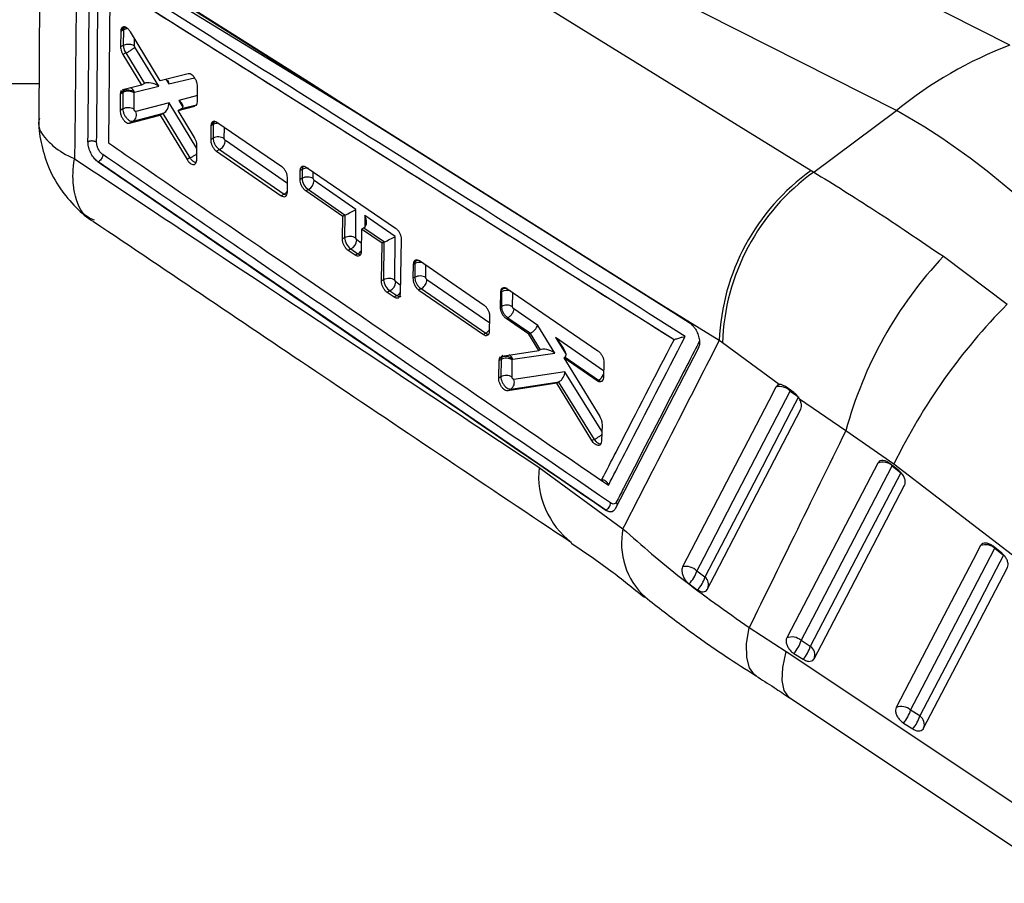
# Model space of a CAD drawing. Extents: x 54 to 317, y 26 to 285.
# Tile 3 of 23: x 166 to 198, y 27 to 55. Entities that reach past the tile are written whole.
import ezdxf

# ---------------------------------------------------------------- set-up
doc = ezdxf.new("R2010")
doc.units = 0
doc.layers.get('0').update_dxf_attribs({"linetype": 'CONTINUOUS'})

msp = doc.modelspace()

# ---------------------------------------------------------------- linework, layer by layer
at = {"color": 7, "linetype": 'CONTINUOUS'}
for p, q in [((198.3587, 54.4061), (174.377, 66.5455)), ((194.6245, 52.2504), (170.6427, 64.3898)), ((170.0367, 63.7495), (191.8175, 50.2786)), ((166.42, 60.0595), (166.3813, 51.9959)), ((168.5425, 57.4191), (176.8029, 52.2137)), ((168.357, 57.3791), (176.8029, 52.2137)), ((168.7301, 56.4378), (168.6757, 51.1902)), ((187.2986, 44.713), (168.7301, 56.4378)), ((169.0795, 54.8581), (169.0754, 54.3481)), ((169.0857, 54.914), (169.0795, 54.8581)), ((169.1676, 54.909), (169.0795, 54.8581)), ((169.174, 54.965), (169.0857, 54.914)), ((169.1676, 54.909), (169.1639, 54.3992)), ((170.3752, 53.2365), (169.3965, 54.8428)), ((169.1639, 54.3992), (169.0754, 54.3481)), ((169.2497, 54.148), (169.154, 54.0927)), ((169.1639, 54.3992), (169.1639, 54.3992)), ((169.2498, 54.148), (169.2497, 54.148)), ((169.2498, 54.148), (169.8629, 53.1445)), ((170.335, 53.0517), (169.5467, 54.3421)), ((169.154, 54.0927), (169.7689, 53.0903)), ((171.2991, 53.4599), (170.3752, 53.2365)), ((166.3868, 53.1345), (163.3127, 53.1392)), ((169.1524, 52.846), (169.0627, 52.7942)), ((169.1573, 52.8958), (169.0676, 52.844)), ((169.145, 52.9402), (169.1238, 52.9272)), ((169.7689, 53.0903), (169.145, 52.9402)), ((169.1524, 52.846), (169.1484, 52.3066)), ((169.5217, 52.8436), (169.5355, 52.8607)), ((169.5355, 52.8607), (170.335, 53.0517)), ((169.8605, 53.1431), (169.7689, 53.0903)), ((171.6047, 52.5441), (171.6107, 53.0436)), ((169.0627, 52.7942), (169.0581, 52.2545)), ((169.0676, 52.844), (169.0627, 52.7942)), ((169.5169, 52.2955), (169.5208, 52.8348)), ((169.5208, 52.8348), (169.5217, 52.8436)), ((171.6007, 52.4999), (171.6047, 52.5441)), ((169.1484, 52.3066), (169.0581, 52.2545)), ((170.67, 52.5038), (169.5731, 52.2213)), ((170.9718, 52.2536), (171.5237, 52.3984)), ((171.0777, 52.3147), (170.9718, 52.2536)), ((171.5105, 51.3625), (170.9718, 52.2536)), ((191.8969, 50.2299), (194.6245, 52.2504)), ((169.3706, 51.8385), (170.3755, 52.0986)), ((169.4871, 51.9057), (169.3706, 51.8385)), ((169.4871, 51.9057), (170.4884, 52.1636)), ((170.469, 52.1526), (170.3755, 52.0986)), ((170.3755, 52.0986), (171.2652, 50.6387)), ((170.469, 52.1526), (171.3603, 50.6936)), ((172.0474, 51.7498), (172.0416, 51.2988)), ((172.0549, 51.8094), (172.0474, 51.7498)), ((172.1243, 51.7942), (172.0474, 51.7498)), ((172.1315, 51.8536), (172.0549, 51.8094)), ((172.1243, 51.7942), (172.121, 51.3446)), ((174.382, 50.4055), (172.2476, 51.865)), ((172.121, 51.3446), (172.0416, 51.2988)), ((171.5808, 50.6239), (171.587, 51.1077)), ((172.3328, 50.9697), (172.2354, 50.9135)), ((172.2354, 50.9135), (174.367, 49.4524)), ((172.3328, 50.9697), (172.3329, 50.9697)), ((172.3329, 50.9697), (174.4582, 49.5051)), ((168.3331, 50.5654), (168.3148, 50.5787)), ((171.3603, 50.6936), (171.2652, 50.6387)), ((171.3603, 50.6936), (171.3604, 50.6935)), ((171.5778, 50.5859), (171.5808, 50.6239)), ((168.3339, 50.5658), (168.3331, 50.5654)), ((185.0484, 39.1039), (168.3331, 50.5654)), ((168.3339, 50.5658), (168.3342, 50.5656)), ((174.9863, 49.9879), (174.9912, 50.2793)), ((175.0515, 50.3141), (174.9912, 50.2793)), ((175.0515, 50.3141), (175.0494, 50.0243)), ((175.1896, 50.3939), (178.1266, 48.3874)), ((191.8175, 50.2786), (191.8969, 50.2299)), ((174.5675, 49.5677), (174.575, 50.0196)), ((175.0494, 50.0243), (174.9863, 49.9879)), ((175.4498, 49.9499), (175.4178, 50.0132)), ((176.826, 49.0015), (175.4498, 49.9499)), ((175.2581, 49.6548), (175.1763, 49.6076)), ((176.396, 48.7729), (175.1763, 49.6076)), ((175.2581, 49.6548), (176.4739, 48.8169)), ((174.4582, 49.5051), (174.367, 49.4524)), ((174.5625, 49.5192), (174.5675, 49.5677)), ((176.8192, 48.0581), (176.826, 49.0015)), ((176.382, 48.0296), (176.396, 48.7729)), ((176.4561, 48.8076), (176.396, 48.7729)), ((176.4561, 48.8076), (176.4507, 48.0692)), ((178.115, 48.1131), (177.116, 48.8016)), ((177.0107, 48.3523), (176.9961, 47.6085)), ((177.0855, 48.3955), (177.0107, 48.3523)), ((177.69, 47.8874), (177.0107, 48.3523)), ((177.0855, 48.3955), (177.763, 47.9286)), ((176.4507, 48.0692), (176.382, 48.0296)), ((176.8511, 47.9949), (176.8192, 48.0581)), ((178.1046, 46.6775), (178.115, 48.1131)), ((178.3158, 48.0067), (178.2782, 46.2259)), ((176.6594, 47.6998), (176.5711, 47.6489)), ((176.6594, 47.6998), (176.885, 47.5443)), ((177.6645, 46.6472), (177.69, 47.8874)), ((177.7451, 47.9192), (177.69, 47.8874)), ((177.7451, 47.9192), (177.7362, 46.6886)), ((176.7973, 47.4937), (176.5711, 47.6489)), ((176.885, 47.5443), (176.7973, 47.4937)), ((196.167, 47.457), (198.2623, 45.8794)), ((178.7114, 47.188), (178.7016, 46.7347)), ((178.7222, 47.2572), (178.7114, 47.188)), ((178.7627, 47.2176), (178.7114, 47.188)), ((178.7726, 47.2863), (178.7222, 47.2572)), ((178.7627, 47.2176), (178.7594, 46.768)), ((181.0475, 45.8445), (178.9137, 47.3043)), ((177.7362, 46.6886), (177.6645, 46.6472)), ((178.7594, 46.768), (178.7016, 46.7347)), ((178.1365, 46.6142), (178.1046, 46.6775)), ((178.9713, 46.393), (178.8933, 46.348)), ((178.9713, 46.393), (181.0967, 44.9283)), ((178.9713, 46.393), (178.9713, 46.393)), ((181.6302, 46.3671), (181.6084, 46.3545)), ((181.7979, 46.3944), (184.7945, 44.3477)), ((177.9449, 46.3192), (177.853, 46.2661)), ((178.079, 46.1109), (177.853, 46.2661)), ((177.9449, 46.3192), (178.1704, 46.1636)), ((178.1704, 46.1636), (178.079, 46.1109)), ((178.8933, 46.348), (181.025, 44.8869)), ((181.5831, 45.7935), (181.5948, 46.2776)), ((181.5948, 46.2776), (181.6084, 46.3545)), ((181.6177, 46.2908), (181.5948, 46.2776)), ((181.6177, 46.2908), (181.6141, 45.8114)), ((181.6141, 45.8114), (181.5831, 45.7935)), ((182.8105, 45.1851), (182.018, 45.7313)), ((188.789, 44.683), (186.9512, 45.8131)), ((186.9512, 45.8131), (187.7978, 45.2787)), ((181.2275, 45.0035), (181.2385, 45.4574)), ((181.8261, 45.4363), (181.7745, 45.4065)), ((182.5177, 44.898), (181.7745, 45.4065)), ((181.8261, 45.4363), (182.5668, 44.9259)), ((181.8261, 45.4363), (181.8261, 45.4363)), ((183.3726, 44.2701), (182.8105, 45.1851)), ((181.0967, 44.9283), (181.025, 44.8869)), ((181.2197, 44.9447), (181.2275, 45.0035)), ((182.5569, 44.9207), (182.5177, 44.898)), ((182.8457, 44.3542), (182.5177, 44.898)), ((182.5569, 44.9207), (182.8894, 44.3794)), ((188.1019, 44.4459), (185.3589, 39.1444)), ((187.3036, 44.7153), (187.2986, 44.713)), ((188.8897, 44.6074), (188.789, 44.683)), ((190.763, 43.2353), (188.8897, 44.6074)), ((181.5393, 44.0256), (181.5514, 44.098)), ((181.5514, 44.098), (181.5842, 44.1512)), ((181.6121, 44.1331), (181.5514, 44.098)), ((181.603, 44.1603), (181.6338, 44.1751)), ((181.6338, 44.1751), (182.8457, 44.3542)), ((181.9858, 44.0761), (183.3726, 44.2701)), ((182.8876, 44.3783), (182.8457, 44.3542)), ((183.7103, 44.1378), (183.6661, 44.1123)), ((183.6661, 44.1123), (184.8506, 42.1822)), ((184.7683, 43.3582), (183.6661, 44.1123)), ((183.7103, 44.1378), (184.8082, 43.3812)), ((181.5248, 43.4534), (181.5393, 44.0256)), ((181.6012, 44.0613), (181.5393, 44.0256)), ((181.6012, 44.0613), (181.597, 43.4951)), ((181.9655, 43.4839), (181.9697, 44.0504)), ((181.9697, 44.0504), (181.9715, 44.0626)), ((181.9715, 44.0626), (181.9858, 44.0761)), ((184.9849, 43.9602), (184.9717, 43.4753)), ((181.597, 43.4951), (181.5248, 43.4534)), ((183.7034, 43.6614), (182.0201, 43.4092)), ((184.9717, 43.4753), (184.9611, 43.4077)), ((183.4443, 43.2885), (181.8247, 43.0332)), ((181.9258, 43.0916), (183.5168, 43.3301)), ((183.4983, 43.3197), (183.4443, 43.2885)), ((184.596, 41.3922), (183.4443, 43.2885)), ((183.4983, 43.3197), (184.6691, 41.4344)), ((184.8082, 43.3812), (184.7683, 43.3582)), ((191.2471, 42.9721), (190.9646, 43.1719)), ((181.9258, 43.0916), (181.8247, 43.0332)), ((192.9559, 41.718), (191.4305, 42.762)), ((184.9282, 41.9184), (184.9129, 41.383)), ((194.5361, 40.621), (192.9559, 41.718)), ((184.6691, 41.4344), (184.596, 41.3922)), ((184.6691, 41.4344), (184.6692, 41.4344)), ((184.9129, 41.383), (184.9036, 41.3198)), ((194.7038, 40.4057), (194.4186, 40.6346)), ((194.4824, 40.5675), (194.7676, 40.3386)), ((202.7904, 34.2745), (194.5361, 40.621)), ((182.8528, 40.5129), (185.6171, 38.4902)), ((185.0529, 39.1065), (185.0484, 39.1039)), ((198.0873, 37.6905), (197.802, 37.9194)), ((197.8658, 37.8523), (198.151, 37.6234)), ((188.3171, 36.9052), (188.0483, 37.1012)), ((187.7916, 36.6858), (188.0652, 36.4869)), ((189.7746, 35.2442), (190.9856, 34.4581)), ((191.7852, 34.6236), (191.4813, 34.8166)), ((191.2473, 34.3901), (191.5512, 34.1971)), ((191.0993, 32.938), (200.2714, 26.8276)), ((195.3908, 32.3336), (195.0869, 32.5266)), ((194.8529, 32.1001), (195.1568, 31.9071))]:
    msp.add_line(p, q, dxfattribs=at)
at = {"color": 8, "linetype": 'CONTINUOUS'}
for p, q in [((169.5323, 54.3888), (169.534, 54.617)), ((170.5693, 53.2834), (170.6623, 53.13)), ((170.6623, 53.13), (171.5094, 53.3324)), ((171.6071, 52.7463), (170.992, 52.5865)), ((170.992, 52.5865), (171.1251, 52.3666)), ((171.5857, 51.0048), (170.67, 52.5038)), ((171.08, 52.3161), (171.5782, 52.4456)), ((176.8029, 52.2137), (187.8155, 45.2635)), ((172.4894, 51.3335), (172.4921, 51.6978)), ((174.5723, 49.8536), (172.5247, 51.2647)), ((175.4178, 50.0132), (175.4195, 50.2368)), ((177.116, 48.8016), (177.1132, 48.4148)), ((177.0016, 47.8911), (176.8511, 47.9949)), ((179.1278, 46.7569), (179.1308, 47.1559)), ((181.2338, 45.261), (179.1632, 46.688)), ((178.2842, 46.5124), (178.1365, 46.6142)), ((181.9826, 45.8003), (181.986, 46.2659)), ((184.9776, 43.6916), (183.3939, 44.783)), ((183.3939, 44.783), (183.7422, 44.227)), ((184.9219, 41.6993), (183.7034, 43.6614)), ((191.1234, 43.024), (191.1271, 43.0649)), ((191.1234, 43.024), (191.3682, 42.853)), ((194.488, 40.5795), (194.4824, 40.5675)), ((184.9101, 40.0855), (185.1396, 39.9285)), ((197.8715, 37.8643), (197.8658, 37.8523))]:
    msp.add_line(p, q, dxfattribs=at)
at = {"color": 7, "linetype": 'CONTINUOUS', "flags": 128}
for points in [[(176.6501, 52.3134), (176.4078, 52.4662), (175.3564, 53.1295), (171.1507, 55.7822), (168.396, 57.5192)], [(169.174, 54.965), (169.2141, 54.9833), (169.2416, 54.991)], [(186.9512, 45.8131), (186.5071, 46.0934), (182.3016, 48.7474), (176.6501, 52.3134)], [(172.2132, 51.8823), (172.1717, 51.8719), (172.1315, 51.8536)], [(190.6547, 43.1571), (190.4165, 42.6985), (189.4569, 40.8513), (187.58, 37.2374)], [(188.0483, 37.1012), (188.2881, 37.5632), (189.2474, 39.4111), (191.1234, 43.024)], [(191.3965, 42.8332), (191.1564, 42.3711), (190.1961, 40.5227), (188.3171, 36.9052)], [(188.3899, 36.4998), (188.6264, 36.9547), (189.5876, 38.8029), (191.473, 42.4277)], [(194.009, 40.6522), (193.7676, 40.1898), (192.8024, 38.3402), (191.0078, 34.9012)], [(191.4813, 34.8166), (191.7226, 35.279), (192.6878, 37.1286), (194.4824, 40.5675)], [(194.7676, 40.3386), (194.5263, 39.8762), (193.5611, 38.0267), (191.7852, 34.6236)], [(191.9094, 34.2165), (192.1507, 34.6789), (193.1159, 36.5285), (194.8917, 39.9315)], [(197.3924, 37.937), (197.1511, 37.4746), (196.1861, 35.6251), (194.6134, 32.6112)], [(195.0869, 32.5266), (195.3281, 32.989), (196.2932, 34.8385), (197.8658, 37.8523)], [(198.151, 37.6234), (197.9098, 37.1611), (196.9447, 35.3116), (195.3908, 32.3336)], [(195.515, 31.9264), (195.7562, 32.3888), (196.7213, 34.2383), (198.2751, 37.2163)], [(190.9856, 34.4581), (199.0805, 29.0645), (200.1577, 28.3468)]]:
    msp.add_lwpolyline(points, dxfattribs=at)
at = {"color": 8, "linetype": 'CONTINUOUS', "flags": 128}
for points in [[(169.1925, 55.0034), (169.174, 54.965), (169.174, 54.965), (169.174, 54.965)], [(172.1524, 51.8948), (172.1315, 51.8537), (172.1315, 51.8536), (172.1315, 51.8536)], [(178.8007, 47.3335), (178.7726, 47.2863), (178.7726, 47.2863), (178.7726, 47.2863)], [(190.004, 33.649), (189.9503, 33.6855), (189.7784, 33.9117), (189.6906, 34.254), (189.6893, 34.7024), (189.7746, 35.2442)], [(191.0986, 32.9379), (191.0748, 32.9551), (190.9209, 33.1672), (190.8539, 33.4953), (190.8757, 33.9298), (190.9856, 34.4581)]]:
    msp.add_lwpolyline(points, dxfattribs=at)
at = {"color": 8, "linetype": 'CONTINUOUS'}
for centre, radius, start, end in [((169.3317, 54.597), 0.3524, 93.93839, 117.73861), ((172.2917, 51.4732), 0.362, 89.64266, 117.55174), ((175.2222, 49.9827), 0.3728, 86.17085, 117.25257), ((174.3028, 49.807), 0.3395, 297.23369, 321.96693), ((176.729, 47.8471), 0.3406, 297.25632, 322.40223), ((178.9358, 46.8797), 0.3796, 81.83174, 117.13495), ((178.0152, 46.4653), 0.3393, 297.22926, 321.57368), ((181.7941, 45.9422), 0.3907, 70.47711, 116.83591), ((180.9364, 45.2373), 0.3481, 297.41014, 327.31621), ((181.7499, 43.994), 0.2498, 19.18694, 60.6047), ((185.6239, 40.2416), 2.7844, 174.40862, 232.36426), ((187.9551, 38.0122), 2.3863, 168.44617, 227.51002), ((188.1138, 36.6566), 0.3211, 337.02865, 50.72033)]:
    msp.add_arc(centre, radius, start, end, dxfattribs=at)
at = {"color": 7, "linetype": 'CONTINUOUS'}
for centre, radius, start, end in [((203.1587, 41.7793), 13.5084, 110.81378, 129.18085), ((169.3265, 52.5071), 0.381, 59.33169, 117.18649), ((169.3017, 52.6057), 0.324, 47.22506, 116.45946), ((169.299, 52.7717), 0.2526, 20.61859, 66.0512), ((169.3225, 51.9676), 0.3811, 59.34589, 117.18825), ((169.3462, 52.1136), 0.2511, 304.11388, 25.40122), ((172.2951, 51.0056), 0.3811, 59.34701, 117.18605), ((195.9814, 44.4076), 7.1977, 125.34558, 177.80731), ((175.2235, 49.6853), 0.3811, 59.34715, 117.18723), ((175.0923, 49.9723), 0.3582, 297.57992, 356.42149), ((196.1108, 44.3605), 7.2253, 125.67633, 178.04177), ((176.6249, 47.7302), 0.3812, 59.35691, 117.18847), ((176.4935, 48.0174), 0.3582, 297.5807, 356.40686), ((205.9708, 38.2036), 13.4811, 136.6542, 164.88885), ((178.8934, 47.0706), 0.2472, 90.78574, 119.24804), ((177.9103, 46.3495), 0.3812, 59.35749, 117.18879), ((178.9335, 46.429), 0.3811, 59.34627, 117.18781), ((177.779, 46.6367), 0.3582, 297.57621, 356.41135), ((181.7537, 46.139), 0.2593, 79.18846, 118.4289), ((181.7883, 45.4724), 0.3811, 59.34634, 117.18799), ((212.4703, 31.8616), 19.9591, 135.38623, 153.96838), ((181.7755, 43.7221), 0.3814, 59.40234, 117.19092), ((181.7451, 43.8598), 0.3039, 41.85276, 115.94236), ((181.7712, 43.1561), 0.3811, 59.34645, 117.18825), ((184.637, 43.7039), 0.3653, 297.9462, 338.5855), ((181.7819, 43.3071), 0.2591, 303.73731, 23.1859), ((190.7747, 42.688), 0.4842, 43.93982, 104.35037), ((194.176, 40.2202), 0.4631, 48.58638, 111.14294), ((197.5595, 37.505), 0.4631, 48.58573, 111.14624), ((187.697, 36.7664), 0.4853, 43.63116, 103.95743), ((187.2466, 37.3095), 0.8283, 311.14468, 345.43745), ((187.4947, 37.1155), 0.8489, 312.21957, 345.65562), ((191.1749, 34.4693), 0.4631, 48.59072, 111.14996), ((190.4221, 35.1203), 1.1018, 318.49596, 344.0031), ((190.726, 34.9272), 1.1019, 318.49739, 344.00341), ((191.5977, 34.3439), 0.3367, 337.7575, 56.16582), ((194.7806, 32.1793), 0.4631, 48.59226, 111.15374), ((194.0277, 32.8302), 1.1018, 318.49797, 344.00426), ((194.3316, 32.6372), 1.1018, 318.4983, 344.0044), ((195.2033, 32.0539), 0.3367, 337.75915, 56.16572)]:
    msp.add_arc(centre, radius, start, end, dxfattribs=at)
for centre, major_axis, ratio, start_param, end_param in [((169.3776, 54.7841), (-0.147, 0.2632), 0.5694106, 0.5489169, 0.7937408), ((170.1434, 52.9608), (0.3262, -0.1356), 0.4871686, 1.156834, 2.7731761), ((170.4706, 53.039), (0.1092, 0.2614), 0.6028652, 5.3031752, 5.8689163), ((169.3634, 52.7203), (-0.1477, 0.2647), 0.5691909, 0.5791568, 0.7933004), ((170.0061, 52.928), (-0.1694, 0.1983), 0.7791612, 6.1264564, 6.1397396), ((170.8004, 52.4955), (0.3237, -0.1316), 0.4908369, 5.9200993, 7.4313558), ((170.4783, 52.4128), (0.1066, 0.263), 0.6054887, 3.7841954, 5.2955312), ((170.934, 52.2748), (0.2278, 0.1064), 0.12059, 5.3371576, 5.350593), ((197.2673, 38.0131), (-10.6864, 15.0091), 0.4723199, 5.0374956, 5.5056831), ((170.6131, 52.1923), (0.2281, 0.1062), 0.1217802, 2.0913944, 2.1964019), ((172.3341, 51.6694), (-0.1469, 0.263), 0.5694299, 0.5320347, 0.7938111), ((175.2584, 49.9), (-0.1464, 0.2619), 0.5695974, 0.7931622, 2.3643384), ((176.6343, 48.9105), (0.2509, 0.1306), 0.0419604, 3.9972779, 5.559686), ((176.6328, 48.7056), (0.25, 0.0001), 0.5771721, 2.2593752, 2.3560608), ((176.9243, 48.7107), (-0.1632, 0.3135), 0.5999654, 3.2076574, 4.6901563), ((177.0855, 48.5996), (0.126, 0.2165), 0.5773832, 3.9308221, 4.0107313), ((176.6597, 47.945), (-0.1464, 0.2619), 0.5695974, 0.7933435, 2.3641398), ((177.9233, 48.0222), (0.2509, 0.1306), 0.0419604, 3.9972779, 5.559686), ((177.9218, 47.8172), (0.25, 0.0001), 0.5771721, 2.2593752, 2.3560608), ((178.9722, 47.0931), (-0.1468, 0.2626), 0.5694893, 0.4858026, 0.7940631), ((177.9452, 46.5643), (-0.1464, 0.2619), 0.5695974, 0.7933435, 2.3641398), ((181.8269, 46.1666), (-0.1466, 0.2622), 0.5695469, 0.4465869, 0.7943544), ((182.6189, 45.0941), (0.1846, 0.1752), 0.4247113, 4.06456, 5.6269682), ((182.8383, 44.7369), (0.3258, -0.1361), 0.4924442, 2.7287062, 2.7822978), ((183.2023, 44.6921), (-0.5213, 0.5447), 0.2681339, 3.0968256, 4.6236378), ((181.8106, 43.937), (-0.1467, 0.2625), 0.5695114, 0.470215, 0.7941697), ((183.0357, 44.1588), (-0.17, 0.2043), 0.7653113, 6.1421525, 6.152175), ((183.1809, 44.1791), (0.3336, -0.1572), 0.4776169, 1.1971938, 2.8131936), ((183.4818, 44.4994), (-0.2328, 0.3589), 0.4784689, 3.1167616, 3.1523565), ((183.5117, 43.5705), (0.1168, 0.2525), 0.6023206, 3.8231628, 5.3383499), ((183.6511, 43.346), (0.2334, 0.0978), 0.1713891, 2.1102161, 2.2103406)]:
    msp.add_ellipse(centre, major_axis=major_axis, ratio=ratio, start_param=start_param, end_param=end_param, dxfattribs=at)
at = {"color": 8, "linetype": 'CONTINUOUS'}
for centre, major_axis, ratio, start_param, end_param in [((169.3645, 52.719), (-0.1485, 0.2664), 0.5689599, 0.2432989, 0.5785706), ((175.2605, 50.1898), (-0.1464, 0.2619), 0.5695974, 0.3598103, 0.7931622), ((176.8853, 47.7894), (-0.1464, 0.2619), 0.5695974, 2.3641398, 2.6778537), ((178.1707, 46.4088), (-0.1464, 0.2619), 0.5695974, 2.3641398, 3.1494567), ((181.813, 43.9346), (-0.1483, 0.2659), 0.5690221, 0.008423, 0.4716075)]:
    msp.add_ellipse(centre, major_axis=major_axis, ratio=ratio, start_param=start_param, end_param=end_param, dxfattribs=at)
at = {"color": 7, "linetype": 'CONTINUOUS'}
for points, knots in [([(167.6318, 57.6511), (167.6209, 56.4819), (167.5992, 54.1539), (167.5729, 51.826), (167.5598, 50.6673)], [0, 0, 0, 0, 0.50223303, 1, 1, 1, 1]), ([(168.0008, 51.2266), (168.0019, 51.3374), (168.0073, 51.891), (168.0268, 53.9193), (168.0435, 55.8358), (168.0563, 57.3097)], [0, 0, 0, 0, 0.0545862, 0.272931, 1, 1, 1, 1]), ([(168.286, 51.2095), (168.2871, 51.3203), (168.2926, 51.8741), (168.3123, 53.903), (168.3291, 55.82), (168.342, 57.2943)], [0, 0, 0, 0, 0.05458654, 0.27293275, 1, 1, 1, 1]), ([(187.6669, 44.8192), (184.4976, 46.822), (178.1954, 50.8046), (171.8888, 54.7836), (168.7538, 56.7616)], [0, 0, 0, 0, 0.5028959, 1, 1, 1, 1]), ([(168.7311, 56.4384), (171.8239, 54.4877), (178.0164, 50.5821), (184.2056, 46.6736), (187.3033, 44.7155), (187.3036, 44.7153)], [0, 0, 0, 0, 0.4994087, 0.9999387, 1, 1, 1, 1]), ([(169.3965, 54.8428), (169.3773, 54.8705), (169.3389, 54.926), (169.2706, 54.9823), (169.204, 55.0101), (169.1459, 55.0044), (169.1045, 54.9706), (169.0915, 54.9313), (169.0857, 54.914)], [0, 0, 0, 0, 0.1731137, 0.3462127, 0.5195295, 0.6923943, 0.8642229, 1, 1, 1, 1]), ([(169.0754, 54.3481), (169.0765, 54.3269), (169.0792, 54.2765), (169.1041, 54.1857), (169.1372, 54.124), (169.154, 54.0927)], [0, 0, 0, 0, 0.2624953, 0.6253774, 1, 1, 1, 1]), ([(169.1639, 54.3992), (169.1857, 54.4093), (169.2294, 54.4296), (169.3128, 54.4421), (169.3979, 54.4392), (169.4658, 54.4227), (169.5088, 54.4038), (169.526, 54.3928), (169.5323, 54.3888)], [0, 0, 0, 0, 0.2032158, 0.406434, 0.6096481, 0.8128605, 0.9313432, 1, 1, 1, 1]), ([(169.1639, 54.3992), (169.1639, 54.3992), (169.1639, 54.3744), (169.1684, 54.3378), (169.1844, 54.2774), (169.2074, 54.2182), (169.2337, 54.1709), (169.2497, 54.148), (169.2497, 54.148)], [0, 0, 0, 0, 0.000212, 0.3208855, 0.4356282, 0.7019132, 0.9997873, 1, 1, 1, 1]), ([(169.2498, 54.148), (169.2628, 54.1542), (169.2889, 54.1666), (169.3318, 54.1898), (169.3754, 54.2151), (169.4181, 54.2421), (169.4584, 54.2694), (169.4942, 54.296), (169.525, 54.3209), (169.5395, 54.3351), (169.5467, 54.3421)], [0, 0, 0, 0, 0.1249987, 0.2500004, 0.375, 0.5000013, 0.6250025, 0.7499992, 0.8749999, 1, 1, 1, 1]), ([(169.5467, 54.3421), (169.5442, 54.3466), (169.5395, 54.3553), (169.5357, 54.3665), (169.533, 54.3777), (169.5326, 54.3841), (169.5323, 54.3888)], [0, 0, 0, 0, 0.29944986, 0.57045951, 0.68626728, 1, 1, 1, 1]), ([(171.6107, 53.0436), (171.6088, 53.0732), (171.6051, 53.1324), (171.5721, 53.2302), (171.5229, 53.3214), (171.4607, 53.3966), (171.3933, 53.4473), (171.3378, 53.4654), (171.3091, 53.4613), (171.2991, 53.4599)], [0, 0, 0, 0, 0.152615, 0.3052213, 0.4575925, 0.611823, 0.7648727, 0.918858, 1, 1, 1, 1]), ([(169.0984, 52.9116), (169.0872, 52.8946), (169.0743, 52.875), (169.0684, 52.8476), (169.0676, 52.844)], [0, 0, 0, 0, 0.87096041, 1, 1, 1, 1]), ([(169.0581, 52.2545), (169.06, 52.2251), (169.0639, 52.1663), (169.0967, 52.0691), (169.1457, 51.9781), (169.2076, 51.9024), (169.2749, 51.8514), (169.331, 51.8325), (169.3601, 51.8369), (169.3706, 51.8385)], [0, 0, 0, 0, 0.1511905, 0.3023597, 0.4528595, 0.6075947, 0.7600565, 0.9139425, 1, 1, 1, 1]), ([(169.1484, 52.3066), (169.1484, 52.3066), (169.1484, 52.2788), (169.1565, 52.2171), (169.191, 52.1248), (169.2444, 52.0357), (169.3103, 51.9635), (169.3842, 51.9145), (169.4438, 51.899), (169.4759, 51.9026), (169.487, 51.9057), (169.4871, 51.9057)], [0, 0, 0, 0, 0.0000896, 0.152213, 0.3083897, 0.4431607, 0.6109711, 0.7581991, 0.9119373, 0.9999101, 1, 1, 1, 1]), ([(169.5731, 52.2213), (169.5712, 52.221), (169.5659, 52.2203), (169.5559, 52.2237), (169.5436, 52.2331), (169.5325, 52.2467), (169.5237, 52.263), (169.5179, 52.2799), (169.5172, 52.2903), (169.5169, 52.2955)], [0, 0, 0, 0, 0.0866193, 0.2432122, 0.3931116, 0.558564, 0.7020004, 0.8509807, 1, 1, 1, 1]), ([(171.5432, 52.411), (171.5525, 52.4157), (171.5782, 52.4288), (171.5938, 52.4664), (171.5997, 52.4952), (171.6007, 52.4999)], [0, 0, 0, 0, 0.3249098, 0.8890125, 1, 1, 1, 1]), ([(166.3869, 51.999), (166.3862, 51.9923), (166.3608, 51.7285), (166.4445, 51.1975), (166.662, 50.4159), (167.0544, 49.6827), (167.5815, 49.0732), (167.9684, 48.7185), (168.1861, 48.5981), (168.187, 48.5976)], [0, 0, 0, 0, 0.0050292, 0.1986165, 0.3954295, 0.6132255, 0.8135872, 0.99924, 1, 1, 1, 1]), ([(172.2476, 51.865), (172.2253, 51.8774), (172.1806, 51.9023), (172.1211, 51.8989), (172.0764, 51.868), (172.0617, 51.8279), (172.0549, 51.8094)], [0, 0, 0, 0, 0.2595237, 0.5190963, 0.7774593, 1, 1, 1, 1]), ([(168.286, 51.2095), (168.2764, 51.2155), (168.2571, 51.2273), (168.2209, 51.2403), (168.1813, 51.2491), (168.1394, 51.253), (168.0971, 51.2518), (168.0562, 51.2457), (168.024, 51.2367), (168.0068, 51.2292), (168.0008, 51.2266)], [0, 0, 0, 0, 0.1325174, 0.2650251, 0.3975379, 0.5300583, 0.6625664, 0.7950829, 0.9275951, 1, 1, 1, 1]), ([(168.3148, 50.5787), (168.2774, 50.612), (168.2026, 50.6785), (168.1059, 50.8267), (168.0356, 50.99), (168.0038, 51.1284), (168.0015, 51.2021), (168.0008, 51.2266)], [0, 0, 0, 0, 0.2226232, 0.4452345, 0.6676392, 0.8896763, 1, 1, 1, 1]), ([(171.587, 51.1077), (171.586, 51.1288), (171.5837, 51.1792), (171.5595, 51.2698), (171.527, 51.3314), (171.5105, 51.3625)], [0, 0, 0, 0, 0.26235364, 0.62687531, 1, 1, 1, 1]), ([(172.0416, 51.2988), (172.0434, 51.2693), (172.0471, 51.2102), (172.08, 51.1123), (172.129, 51.0215), (172.1841, 50.9532), (172.2208, 50.9248), (172.2354, 50.9135)], [0, 0, 0, 0, 0.2134172, 0.4267938, 0.6411559, 0.8570305, 1, 1, 1, 1]), ([(172.121, 51.3446), (172.121, 51.3446), (172.121, 51.3168), (172.1291, 51.2563), (172.1637, 51.1623), (172.2166, 51.0745), (172.276, 51.0093), (172.3162, 50.9796), (172.3328, 50.9697), (172.3328, 50.9697)], [0, 0, 0, 0, 0.0001262, 0.2144462, 0.4254949, 0.6362883, 0.8495541, 0.9998748, 1, 1, 1, 1]), ([(172.3329, 50.9697), (172.3544, 50.9824), (172.3975, 51.0078), (172.455, 51.0707), (172.4993, 51.1449), (172.5215, 51.2129), (172.5239, 51.2513), (172.5247, 51.2647)], [0, 0, 0, 0, 0.2158737, 0.4317476, 0.647621, 0.8768006, 1, 1, 1, 1]), ([(172.5247, 51.2647), (172.5219, 51.2669), (172.5151, 51.2722), (172.5051, 51.2848), (172.4964, 51.301), (172.4905, 51.3181), (172.4898, 51.3284), (172.4894, 51.3335)], [0, 0, 0, 0, 0.15281492, 0.3713123, 0.58494337, 0.79535227, 1, 1, 1, 1]), ([(168.4898, 50.8051), (168.4746, 50.8168), (168.4364, 50.8464), (168.3789, 50.9177), (168.3272, 51.013), (168.2922, 51.1162), (168.2881, 51.1785), (168.286, 51.2095)], [0, 0, 0, 0, 0.1418488, 0.3564571, 0.5704813, 0.7858722, 1, 1, 1, 1]), ([(168.6757, 51.1902), (168.6858, 51.1833), (169.0431, 50.9383), (170.789, 49.7409), (176.1852, 46.0441), (181.2417, 42.5889), (184.9066, 40.0847)], [0, 0, 0, 0, 0.0018693, 0.0661233, 0.3231391, 1, 1, 1, 1]), ([(167.5598, 50.6673), (168.6978, 49.9122), (173.783, 46.5378), (178.8892, 43.1458), (182.8528, 40.5129)], [0, 0, 0, 0, 0.22378, 1, 1, 1, 1]), ([(168.3148, 50.5787), (168.3212, 50.5743), (168.3275, 50.5699), (168.3338, 50.5658), (168.3339, 50.5658)], [0, 0, 0, 0, 0.9977813, 1, 1, 1, 1]), ([(168.4898, 50.8051), (168.4883, 50.7874), (168.4856, 50.7557), (168.4654, 50.7012), (168.4335, 50.6475), (168.3868, 50.5964), (168.3518, 50.5758), (168.3342, 50.5656)], [0, 0, 0, 0, 0.1963135, 0.3521507, 0.5680999, 0.7840501, 1, 1, 1, 1]), ([(185.2078, 39.342), (181.3354, 41.9917), (175.7563, 45.8092), (170.192, 49.6348), (168.4898, 50.8051)], [0, 0, 0, 0, 0.6940824, 1, 1, 1, 1]), ([(171.2652, 50.6387), (171.2843, 50.6109), (171.3225, 50.5554), (171.3904, 50.4993), (171.4568, 50.4718), (171.5146, 50.4779), (171.5593, 50.5149), (171.5716, 50.5622), (171.5778, 50.5859)], [0, 0, 0, 0, 0.1668104, 0.3336046, 0.5006126, 0.6670986, 0.8324522, 1, 1, 1, 1]), ([(171.5834, 50.8272), (171.5783, 50.8234), (171.5615, 50.8107), (171.5282, 50.7882), (171.4857, 50.7611), (171.4422, 50.7356), (171.3994, 50.7122), (171.3734, 50.6998), (171.3604, 50.6935)], [0, 0, 0, 0, 0.0808241, 0.2646582, 0.4484953, 0.6323289, 0.8161624, 1, 1, 1, 1]), ([(168.3342, 50.5656), (170.0366, 49.3958), (175.601, 45.5721), (181.1804, 41.7555), (185.0528, 39.1065)], [0, 0, 0, 0, 0.3059264, 1, 1, 1, 1]), ([(174.575, 50.0196), (174.5733, 50.0492), (174.5699, 50.1083), (174.5374, 50.2062), (174.4886, 50.2971), (174.4336, 50.3656), (174.3967, 50.3941), (174.382, 50.4055)], [0, 0, 0, 0, 0.21319499, 0.42635111, 0.64056643, 0.85635073, 1, 1, 1, 1]), ([(174.9912, 50.2793), (174.9938, 50.3056), (174.999, 50.3581), (175.0335, 50.4093), (175.0835, 50.4317), (175.1386, 50.4243), (175.175, 50.4026), (175.1896, 50.3939)], [0, 0, 0, 0, 0.2137116, 0.4274196, 0.6412618, 0.8556991, 1, 1, 1, 1]), ([(175.1763, 49.6076), (175.1545, 49.6254), (175.1108, 49.6608), (175.0532, 49.7437), (175.0103, 49.8369), (174.9885, 49.9222), (174.987, 49.9694), (174.9863, 49.9879)], [0, 0, 0, 0, 0.21570001, 0.43140405, 0.64696958, 0.86191146, 1, 1, 1, 1]), ([(191.8969, 50.2299), (192.554, 49.8252), (193.8889, 49.0031), (195.3999, 47.9776), (196.167, 47.457)], [0, 0, 0, 0, 0.492278, 1, 1, 1, 1]), ([(174.367, 49.4524), (174.3892, 49.44), (174.4337, 49.415), (174.4932, 49.4183), (174.5406, 49.4507), (174.5551, 49.4962), (174.5625, 49.5192)], [0, 0, 0, 0, 0.24930202, 0.49864815, 0.74672166, 1, 1, 1, 1]), ([(168.1866, 48.6028), (170.702, 46.9078), (175.9344, 43.3819), (181.1915, 39.8658), (183.9214, 38.04)], [0, 0, 0, 0, 0.48072794, 1, 1, 1, 1]), ([(178.1266, 48.3874), (178.1485, 48.3697), (178.1922, 48.3342), (178.2497, 48.2513), (178.2923, 48.158), (178.3139, 48.0726), (178.3153, 48.0252), (178.3158, 48.0067)], [0, 0, 0, 0, 0.2157069, 0.4314198, 0.6470514, 0.8621247, 1, 1, 1, 1]), ([(176.5711, 47.6489), (176.5493, 47.6666), (176.5057, 47.7022), (176.4483, 47.7852), (176.4056, 47.8785), (176.384, 47.9638), (176.3826, 48.0111), (176.382, 48.0296)], [0, 0, 0, 0, 0.2157951, 0.4315752, 0.6472484, 0.8623047, 1, 1, 1, 1]), ([(176.9961, 47.6085), (176.9934, 47.5822), (176.988, 47.5296), (176.9534, 47.4783), (176.9034, 47.4558), (176.8483, 47.4631), (176.8119, 47.4849), (176.7973, 47.4937)], [0, 0, 0, 0, 0.2136141, 0.4272256, 0.6409351, 0.8552215, 1, 1, 1, 1]), ([(178.9137, 47.3043), (178.8914, 47.3168), (178.8467, 47.3416), (178.7868, 47.338), (178.7438, 47.3083), (178.7286, 47.2723), (178.7222, 47.2572)], [0, 0, 0, 0, 0.2687927, 0.5376461, 0.8051109, 1, 1, 1, 1]), ([(178.7016, 46.7347), (178.7032, 46.705), (178.7064, 46.6456), (178.7387, 46.5472), (178.7873, 46.4561), (178.8421, 46.3877), (178.8788, 46.3593), (178.8933, 46.348)], [0, 0, 0, 0, 0.2135322, 0.4270218, 0.6416118, 0.8577425, 1, 1, 1, 1]), ([(178.7594, 46.768), (178.7594, 46.768), (178.7594, 46.7402), (178.7675, 46.6797), (178.802, 46.5857), (178.855, 46.4979), (178.9142, 46.4325), (178.9549, 46.4032), (178.9713, 46.393), (178.9713, 46.393)], [0, 0, 0, 0, 0.00012616, 0.21449585, 0.42536603, 0.63615744, 0.84965197, 0.99987476, 1, 1, 1, 1]), ([(178.9713, 46.393), (178.9929, 46.4057), (179.036, 46.431), (179.0935, 46.494), (179.1376, 46.568), (179.1599, 46.6359), (179.1623, 46.6743), (179.1632, 46.688)], [0, 0, 0, 0, 0.2158683, 0.4317363, 0.6476043, 0.8745814, 1, 1, 1, 1]), ([(179.1632, 46.688), (179.1604, 46.6902), (179.1536, 46.6955), (179.1436, 46.7081), (179.1348, 46.7243), (179.1289, 46.7415), (179.1282, 46.7518), (179.1278, 46.7569)], [0, 0, 0, 0, 0.1525368, 0.3711487, 0.5849462, 0.7952717, 1, 1, 1, 1]), ([(177.853, 46.2661), (177.8312, 46.2839), (177.7876, 46.3195), (177.7303, 46.4025), (177.6878, 46.496), (177.6663, 46.5814), (177.665, 46.6287), (177.6645, 46.6472)], [0, 0, 0, 0, 0.2158063, 0.4315984, 0.6473166, 0.8624215, 1, 1, 1, 1]), ([(181.6084, 46.3545), (181.6185, 46.3736), (181.6387, 46.4118), (181.6917, 46.4323), (181.7471, 46.4247), (181.7835, 46.403), (181.7979, 46.3944)], [0, 0, 0, 0, 0.2734506, 0.5468448, 0.8212617, 1, 1, 1, 1]), ([(178.2782, 46.2259), (178.2754, 46.1996), (178.27, 46.1469), (178.2352, 46.0955), (178.1852, 46.073), (178.13, 46.0803), (178.0937, 46.1021), (178.079, 46.1109)], [0, 0, 0, 0, 0.2135989, 0.4271933, 0.6408635, 0.8551045, 1, 1, 1, 1]), ([(181.2385, 45.4574), (181.2371, 45.4871), (181.2341, 45.5465), (181.2022, 45.6449), (181.1538, 45.7361), (181.099, 45.8047), (181.0622, 45.8331), (181.0475, 45.8445)], [0, 0, 0, 0, 0.21330988, 0.42657875, 0.64101155, 0.85700957, 1, 1, 1, 1]), ([(181.7745, 45.4065), (181.7522, 45.4247), (181.7076, 45.461), (181.6492, 45.5459), (181.6061, 45.6413), (181.5848, 45.7277), (181.5836, 45.7753), (181.5831, 45.7935)], [0, 0, 0, 0, 0.2169567, 0.4339112, 0.6507796, 0.8665731, 1, 1, 1, 1]), ([(181.6141, 45.8114), (181.6141, 45.8114), (181.6141, 45.7836), (181.6223, 45.723), (181.6569, 45.6289), (181.7099, 45.541), (181.7693, 45.4759), (181.8095, 45.4462), (181.8261, 45.4363), (181.8261, 45.4363)], [0, 0, 0, 0, 0.0001261, 0.2147423, 0.4256624, 0.6364785, 0.8501703, 0.9998748, 1, 1, 1, 1]), ([(182.018, 45.7313), (182.0149, 45.7032), (182.0088, 45.6471), (181.9643, 45.5589), (181.9011, 45.4816), (181.8511, 45.4514), (181.8261, 45.4363)], [0, 0, 0, 0, 0.2499999, 0.5000004, 0.750001, 1, 1, 1, 1]), ([(182.018, 45.7313), (182.0152, 45.7335), (182.0084, 45.7388), (181.9984, 45.7514), (181.9896, 45.7677), (181.9837, 45.7849), (181.983, 45.7952), (181.9826, 45.8003)], [0, 0, 0, 0, 0.1516638, 0.3704603, 0.5843523, 0.7949025, 1, 1, 1, 1]), ([(187.7978, 45.2787), (187.8382, 45.2487), (187.891, 45.2094), (187.9386, 45.1507), (187.9498, 45.1369)], [0, 0, 0, 0, 0.7657207, 1, 1, 1, 1]), ([(187.9498, 45.1369), (187.9681, 45.1119), (188.0195, 45.0414), (188.087, 44.9034), (188.1343, 44.7354), (188.1434, 44.5789), (188.1227, 44.4882), (188.104, 44.4502), (188.102, 44.446)], [0, 0, 0, 0, 0.1181442, 0.3326959, 0.546979, 0.7606694, 0.9737072, 1, 1, 1, 1]), ([(181.025, 44.8869), (181.0472, 44.8745), (181.0918, 44.8496), (181.1515, 44.8531), (181.1972, 44.8844), (181.2125, 44.9254), (181.2197, 44.9447)], [0, 0, 0, 0, 0.2578575, 0.5157536, 0.77222, 1, 1, 1, 1]), ([(185.1396, 39.9285), (185.1793, 40.0053), (185.3776, 40.3893), (186.2197, 42.0193), (187.0227, 43.5729), (187.6669, 44.8192)], [0, 0, 0, 0, 0.0471122, 0.2355616, 1, 1, 1, 1]), ([(187.3036, 44.7153), (187.3149, 44.72), (187.3405, 44.7308), (187.3949, 44.7502), (187.4771, 44.7759), (187.5748, 44.8014), (187.6377, 44.8143), (187.6664, 44.8191), (187.6669, 44.8192)], [0, 0, 0, 0, 0.0844761, 0.1914934, 0.3607235, 0.6670609, 0.9934894, 1, 1, 1, 1]), ([(184.9066, 40.0847), (184.9285, 40.1272), (185.1092, 40.4768), (185.9062, 42.0194), (186.6818, 43.5198), (187.2986, 44.713)], [0, 0, 0, 0, 0.0275737, 0.2266558, 1, 1, 1, 1]), ([(188.1386, 44.668), (188.0989, 44.5912), (187.9001, 44.207), (187.0656, 42.5936), (186.1917, 40.9034), (185.477, 39.5208), (185.3976, 39.3671)], [0, 0, 0, 0, 0.0434774, 0.2173876, 0.9130279, 1, 1, 1, 1]), ([(185.6171, 38.4902), (186.2304, 39.6862), (187.2881, 41.7492), (188.3449, 43.8148), (188.789, 44.683)], [0, 0, 0, 0, 0.57971884, 1, 1, 1, 1]), ([(184.7945, 44.3477), (184.8168, 44.3295), (184.8614, 44.2931), (184.9196, 44.2083), (184.9625, 44.1128), (184.9836, 44.0263), (184.9846, 43.9785), (184.9849, 43.9602)], [0, 0, 0, 0, 0.2167681, 0.4335289, 0.650276, 0.8659705, 1, 1, 1, 1]), ([(181.8247, 43.0332), (181.8046, 43.0335), (181.7646, 43.0339), (181.6966, 43.0753), (181.6321, 43.142), (181.5773, 43.2295), (181.5392, 43.3269), (181.5249, 43.4035), (181.5248, 43.4429), (181.5248, 43.4534)], [0, 0, 0, 0, 0.1566795, 0.3133241, 0.4707682, 0.6287582, 0.7864713, 0.9432212, 1, 1, 1, 1]), ([(181.597, 43.4951), (181.597, 43.4951), (181.597, 43.4673), (181.605, 43.4069), (181.6394, 43.313), (181.6922, 43.2253), (181.7583, 43.1526), (181.831, 43.1034), (181.8883, 43.088), (181.9174, 43.0903), (181.9258, 43.0916), (181.9258, 43.0916)], [0, 0, 0, 0, 0.0000934, 0.1561496, 0.309581, 0.4629354, 0.6183004, 0.7760877, 0.9357496, 0.9999055, 1, 1, 1, 1]), ([(182.0201, 43.4092), (182.0187, 43.4091), (182.0139, 43.4087), (182.0043, 43.412), (181.9921, 43.4215), (181.981, 43.4352), (181.9723, 43.4514), (181.9665, 43.4685), (181.9658, 43.4788), (181.9655, 43.4839)], [0, 0, 0, 0, 0.0636528, 0.22384512, 0.38412021, 0.54210582, 0.69656932, 0.84853403, 1, 1, 1, 1]), ([(184.9611, 43.4077), (184.952, 43.3873), (184.9337, 43.3467), (184.883, 43.3215), (184.8257, 43.3248), (184.786, 43.3479), (184.7683, 43.3582)], [0, 0, 0, 0, 0.2622668, 0.5245015, 0.7875916, 1, 1, 1, 1]), ([(190.763, 43.2353), (190.7425, 43.23), (190.6968, 43.2184), (190.6697, 43.1788), (190.6547, 43.1571)], [0, 0, 0, 0, 0.4504788, 1, 1, 1, 1]), ([(190.9646, 43.1719), (190.934, 43.1905), (190.8705, 43.2289), (190.8024, 43.2397), (190.7689, 43.236), (190.763, 43.2353)], [0, 0, 0, 0, 0.4349817, 0.9007537, 1, 1, 1, 1]), ([(191.4305, 42.762), (191.4072, 42.7992), (191.3606, 42.8736), (191.2915, 42.9396), (191.2531, 42.9677), (191.2471, 42.9721)], [0, 0, 0, 0, 0.457278, 0.9144558, 1, 1, 1, 1]), ([(191.473, 42.4277), (191.4826, 42.4541), (191.5024, 42.5085), (191.4913, 42.618), (191.4602, 42.7061), (191.4352, 42.7531), (191.4305, 42.762)], [0, 0, 0, 0, 0.2976338, 0.6126129, 0.9272798, 1, 1, 1, 1]), ([(184.8506, 42.1822), (184.8629, 42.1598), (184.8919, 42.1074), (184.923, 42.0132), (184.9264, 41.9506), (184.9282, 41.9184)], [0, 0, 0, 0, 0.2655191, 0.6220693, 1, 1, 1, 1]), ([(184.6692, 41.4344), (184.6822, 41.4406), (184.7082, 41.4531), (184.7509, 41.4766), (184.7942, 41.5024), (184.8367, 41.5299), (184.8761, 41.5576), (184.904, 41.5785), (184.9163, 41.5891), (184.9188, 41.5913)], [0, 0, 0, 0, 0.1596241, 0.3192475, 0.4788745, 0.6384985, 0.7981267, 0.9577535, 1, 1, 1, 1]), ([(192.9559, 41.718), (192.3876, 40.5631), (191.3261, 38.406), (190.2668, 36.2472), (189.7746, 35.2442)], [0, 0, 0, 0, 0.5353793, 1, 1, 1, 1]), ([(184.9036, 41.3198), (184.8948, 41.2989), (184.8772, 41.2573), (184.8274, 41.2299), (184.7665, 41.233), (184.6996, 41.2687), (184.6403, 41.3255), (184.6089, 41.3728), (184.596, 41.3922)], [0, 0, 0, 0, 0.1742044, 0.3483919, 0.5231261, 0.6992116, 0.8766885, 1, 1, 1, 1]), ([(194.4186, 40.6346), (194.3898, 40.6553), (194.3261, 40.701), (194.2223, 40.7382), (194.1233, 40.7414), (194.0488, 40.7106), (194.021, 40.6699), (194.009, 40.6522)], [0, 0, 0, 0, 0.1801829, 0.3974935, 0.6148164, 0.8321269, 1, 1, 1, 1]), ([(194.8917, 39.9315), (194.8919, 39.9319), (194.905, 39.9574), (194.9197, 40.0178), (194.9045, 40.1258), (194.8541, 40.2391), (194.7828, 40.3364), (194.7269, 40.3855), (194.7038, 40.4057)], [0, 0, 0, 0, 0.0030805, 0.2151713, 0.4272634, 0.6393562, 0.8514512, 1, 1, 1, 1]), ([(185.1396, 39.9285), (185.1393, 39.9295), (185.1374, 39.9348), (185.1257, 39.9657), (185.0984, 40.0143), (185.0504, 40.063), (184.9997, 40.0902), (184.9502, 40.0986), (184.9204, 40.0891), (184.9066, 40.0847)], [0, 0, 0, 0, 0.0086997, 0.0491752, 0.2890766, 0.4965276, 0.6777471, 0.8499661, 1, 1, 1, 1]), ([(185.0532, 39.1064), (185.0731, 39.1184), (185.1129, 39.1425), (185.1634, 39.2038), (185.1994, 39.2741), (185.2052, 39.3193), (185.208, 39.3419)], [0, 0, 0, 0, 0.25000048, 0.49999847, 0.75000037, 1, 1, 1, 1]), ([(185.3976, 39.3671), (185.3915, 39.3574), (185.3735, 39.3288), (185.3307, 39.3057), (185.2707, 39.3066), (185.2287, 39.3303), (185.2078, 39.342)], [0, 0, 0, 0, 0.1561978, 0.4571272, 0.7297196, 1, 1, 1, 1]), ([(185.4312, 39.284), (185.4308, 39.2917), (185.4296, 39.32), (185.4111, 39.3473), (185.3976, 39.3671)], [0, 0, 0, 0, 0.27539, 1, 1, 1, 1]), ([(185.3589, 39.1444), (185.3403, 39.118), (185.3029, 39.0652), (185.2141, 39.0396), (185.1256, 39.0568), (185.0682, 39.0918), (185.0486, 39.1038)], [0, 0, 0, 0, 0.2723224, 0.5446322, 0.8445932, 1, 1, 1, 1]), ([(185.0534, 39.1062), (185.0537, 39.106), (185.0541, 39.1058), (185.0544, 39.1056), (185.0544, 39.1056)], [0, 0, 0, 0, 0.96133108, 1, 1, 1, 1]), ([(185.6171, 38.4902), (186.2418, 37.9422), (187.5052, 36.8339), (189.0125, 35.778), (189.7746, 35.2442)], [0, 0, 0, 0, 0.4943857, 1, 1, 1, 1]), ([(183.9153, 38.0223), (184.3492, 37.7283), (185.1467, 37.1879), (185.9535, 36.5395), (186.3212, 36.2439)], [0, 0, 0, 0, 0.5441786, 1, 1, 1, 1]), ([(197.802, 37.9194), (197.7732, 37.9401), (197.7095, 37.9858), (197.6057, 38.023), (197.5067, 38.0262), (197.4322, 37.9954), (197.4045, 37.9547), (197.3924, 37.937)], [0, 0, 0, 0, 0.1801946, 0.3975036, 0.6148255, 0.8321369, 1, 1, 1, 1]), ([(198.2751, 37.2163), (198.2849, 37.2442), (198.3046, 37.2999), (198.288, 37.4093), (198.2386, 37.5222), (198.1671, 37.6203), (198.1107, 37.6698), (198.0873, 37.6905)], [0, 0, 0, 0, 0.2120955, 0.4241924, 0.6362857, 0.8483829, 1, 1, 1, 1]), ([(187.58, 37.2374), (187.5709, 37.2136), (187.5513, 37.1622), (187.5565, 37.0557), (187.5925, 36.9356), (187.6577, 36.8189), (187.7292, 36.7353), (187.7763, 36.6979), (187.7916, 36.6858)], [0, 0, 0, 0, 0.1604671, 0.3483245, 0.5360156, 0.723285, 0.9100894, 1, 1, 1, 1]), ([(188.0652, 36.4869), (188.0973, 36.4672), (188.1627, 36.4271), (188.2584, 36.4117), (188.339, 36.4337), (188.3764, 36.4741), (188.3897, 36.4994), (188.3899, 36.4998)], [0, 0, 0, 0, 0.242017, 0.4928366, 0.7442079, 0.9961976, 1, 1, 1, 1]), ([(186.343, 36.2494), (186.7649, 35.9191), (187.601, 35.2645), (188.834, 34.3932), (189.6633, 33.8677), (190.0051, 33.6511)], [0, 0, 0, 0, 0.3744042, 0.7421278, 1, 1, 1, 1]), ([(191.0078, 34.9012), (190.9982, 34.8743), (190.9787, 34.8197), (190.9939, 34.712), (191.0422, 34.5986), (191.1208, 34.4914), (191.1952, 34.4245), (191.2388, 34.3957), (191.2473, 34.3901)], [0, 0, 0, 0, 0.1858253, 0.3777953, 0.5697649, 0.7617315, 0.9537048, 1, 1, 1, 1]), ([(191.5512, 34.1971), (191.5776, 34.1821), (191.6399, 34.1469), (191.7378, 34.1245), (191.83, 34.1366), (191.8844, 34.1748), (191.9041, 34.2076), (191.9094, 34.2165)], [0, 0, 0, 0, 0.1794585, 0.4229261, 0.6663924, 0.9098592, 1, 1, 1, 1]), ([(189.9896, 33.6536), (190.1913, 33.5282), (190.5622, 33.2976), (190.9286, 33.0438), (191.0958, 32.928)], [0, 0, 0, 0, 0.5437269, 1, 1, 1, 1]), ([(194.6134, 32.6112), (194.6038, 32.5843), (194.5843, 32.5297), (194.5995, 32.4219), (194.6478, 32.3086), (194.7265, 32.2014), (194.8008, 32.1344), (194.8444, 32.1057), (194.8529, 32.1001)], [0, 0, 0, 0, 0.1858181, 0.3777888, 0.5697597, 0.7617284, 0.953694, 1, 1, 1, 1]), ([(195.1568, 31.9071), (195.1832, 31.8921), (195.2454, 31.8569), (195.3434, 31.8345), (195.4355, 31.8465), (195.49, 31.8847), (195.5097, 31.9175), (195.515, 31.9264)], [0, 0, 0, 0, 0.1792044, 0.4226652, 0.6661234, 0.9095853, 1, 1, 1, 1])]:
    msp.add_open_spline(points, degree=3, knots=knots, dxfattribs=at)
at = {"color": 8, "linetype": 'CONTINUOUS'}
for points, knots in [([(166.4063, 51.9938), (166.3993, 51.9727), (166.3038, 51.6873), (166.5515, 51.377), (166.9829, 50.9643), (167.2846, 50.7863), (167.5567, 50.6686), (167.5598, 50.6673)], [0, 0, 0, 0, 0.0392775, 0.530596, 0.6357346, 0.9958855, 1, 1, 1, 1]), ([(168.2117, 48.6448), (168.1398, 48.6738), (167.7741, 48.821), (167.6059, 49.2949), (167.4904, 49.9659), (167.5062, 50.3495), (167.5592, 50.6637), (167.5598, 50.6673)], [0, 0, 0, 0, 0.11120972, 0.56583963, 0.66300672, 0.99619248, 1, 1, 1, 1]), ([(171.3604, 50.6935), (171.3651, 50.6869), (171.3894, 50.6525), (171.4418, 50.5977), (171.5095, 50.5519), (171.5485, 50.5467), (171.5634, 50.5447)], [0, 0, 0, 0, 0.080016, 0.4163824, 0.7766699, 1, 1, 1, 1]), ([(174.4582, 49.5051), (174.4582, 49.5051), (174.4819, 49.4909), (174.5138, 49.4747), (174.5397, 49.4777), (174.5453, 49.4783)], [0, 0, 0, 0, 0.000458, 0.786051, 1, 1, 1, 1]), ([(181.0967, 44.9283), (181.0967, 44.9283), (181.1204, 44.9142), (181.1583, 44.8965), (181.1893, 44.901), (181.2001, 44.9025)], [0, 0, 0, 0, 0.0003797, 0.6513098, 1, 1, 1, 1]), ([(184.8082, 43.3812), (184.8082, 43.3812), (184.8319, 43.3671), (184.8793, 43.3494), (184.9315, 43.3471), (184.9514, 43.3641), (184.9559, 43.368)], [0, 0, 0, 0, 0.00025096, 0.43027454, 0.86933844, 1, 1, 1, 1]), ([(184.6692, 41.4344), (184.6843, 41.4146), (184.7197, 41.3682), (184.7843, 41.316), (184.845, 41.2856), (184.8761, 41.2874), (184.8866, 41.288)], [0, 0, 0, 0, 0.2291869, 0.5385098, 0.8434496, 1, 1, 1, 1]), ([(185.0544, 39.1056), (185.0544, 39.1055), (185.0896, 39.0837), (185.1594, 39.0538), (185.2457, 39.0457), (185.284, 39.0727), (185.2978, 39.0824)], [0, 0, 0, 0, 0.0001471, 0.3865456, 0.7796912, 1, 1, 1, 1])]:
    msp.add_open_spline(points, degree=3, knots=knots, dxfattribs=at)

doc.saveas('drawing.dxf')
